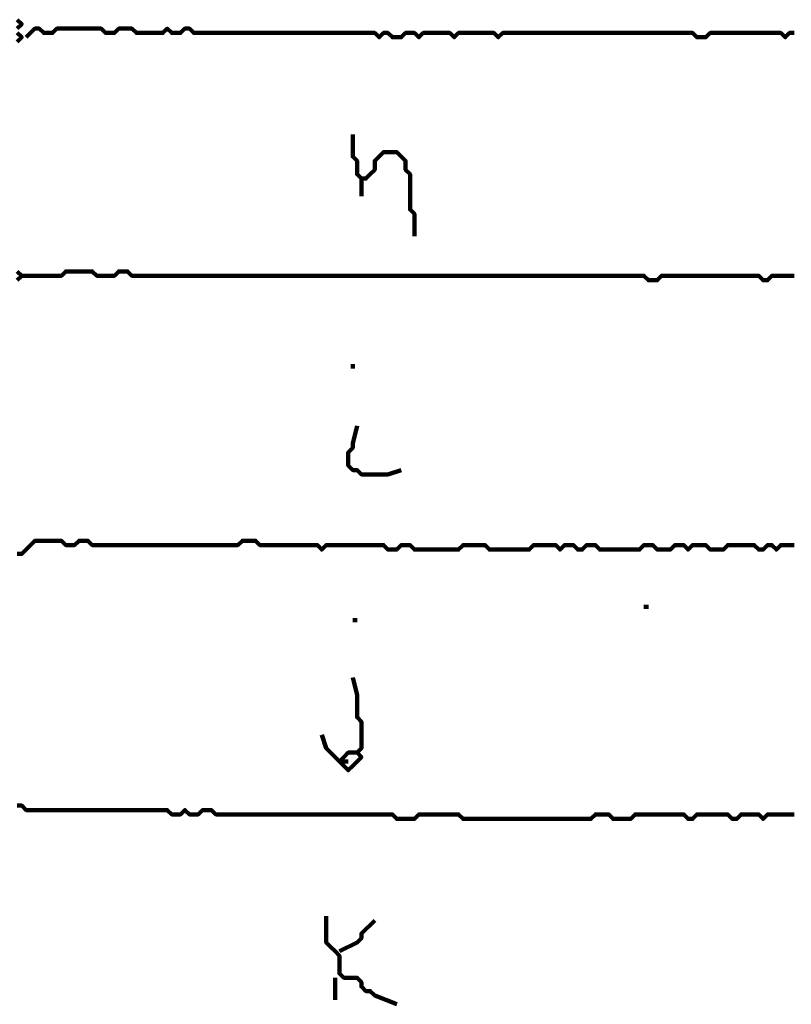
# Model space of a CAD drawing. Header units: metres. Extents: x 1959 to 4131, y 3282 to 4313.
# Tile 84 of 256: x 2371.51 to 2373.13, y 4288.37 to 4290.43. Entities that reach past the tile are written whole.
import ezdxf

# ---------------------------------------------------------------- set-up
doc = ezdxf.new("R2010")
doc.units = ezdxf.units.M
doc.layers.add('P', color=250, linetype='Continuous', lineweight=100)

msp = doc.modelspace()

# ---------------------------------------------------------------- linework, layer by layer
at = {"layer": 'P', "color": 0, "linetype": 'Continuous'}
for points in [[(2371.5092, 4290.4302), (2371.5185, 4290.4209), (2371.5092, 4290.4117)], [(2373.1339, 4290.4025), (2373.1246, 4290.4025), (2373.1154, 4290.3933), (2373.1062, 4290.4025), (2373.0969, 4290.4025), (2373.0877, 4290.4025), (2373.0785, 4290.4025), (2373.0692, 4290.4025), (2373.06, 4290.4025), (2373.0508, 4290.4025), (2373.0416, 4290.4025), (2373.0323, 4290.4025), (2373.0231, 4290.4025), (2373.0139, 4290.4025), (2373.0046, 4290.4025), (2372.9954, 4290.4025), (2372.9862, 4290.4025), (2372.9769, 4290.4025), (2372.9677, 4290.4025), (2372.9585, 4290.4025), (2372.9492, 4290.3933), (2372.94, 4290.3933), (2372.9308, 4290.3933), (2372.9216, 4290.4025), (2372.9123, 4290.4025), (2372.9031, 4290.4025), (2372.8939, 4290.4025), (2372.8846, 4290.4025), (2372.8754, 4290.4025), (2372.8662, 4290.4025), (2372.8569, 4290.4025), (2372.8477, 4290.4025), (2372.8385, 4290.4025), (2372.8292, 4290.4025), (2372.82, 4290.4025), (2372.8108, 4290.4025), (2372.8016, 4290.4025), (2372.7923, 4290.4025), (2372.7831, 4290.4025), (2372.7739, 4290.4025), (2372.7646, 4290.4025), (2372.7554, 4290.4025), (2372.7462, 4290.4025), (2372.7369, 4290.4025), (2372.7277, 4290.4025), (2372.7185, 4290.4025), (2372.7092, 4290.4025), (2372.7, 4290.4025), (2372.6908, 4290.4025), (2372.6816, 4290.4025), (2372.6723, 4290.4025), (2372.6631, 4290.4025), (2372.6539, 4290.4025), (2372.6446, 4290.4025), (2372.6354, 4290.4025), (2372.6262, 4290.4025), (2372.6169, 4290.4025), (2372.6077, 4290.4025), (2372.5985, 4290.4025), (2372.5892, 4290.4025), (2372.58, 4290.4025), (2372.5708, 4290.4025), (2372.5616, 4290.4025), (2372.5523, 4290.4025), (2372.5431, 4290.4025), (2372.5339, 4290.4025), (2372.5246, 4290.4025), (2372.5154, 4290.3933), (2372.5062, 4290.4025), (2372.4969, 4290.4025), (2372.4877, 4290.4025), (2372.4785, 4290.4025), (2372.4692, 4290.4025), (2372.46, 4290.4025), (2372.4508, 4290.4025), (2372.4416, 4290.4025), (2372.4323, 4290.4025), (2372.4231, 4290.3933), (2372.4139, 4290.4025), (2372.4046, 4290.4025), (2372.3954, 4290.4025), (2372.3862, 4290.4025), (2372.3769, 4290.4025), (2372.3677, 4290.4025), (2372.3585, 4290.4025), (2372.3492, 4290.3933), (2372.34, 4290.4025), (2372.3308, 4290.4025), (2372.3216, 4290.4025), (2372.3123, 4290.3933), (2372.3031, 4290.3933), (2372.2939, 4290.3933), (2372.2846, 4290.4025), (2372.2754, 4290.4025), (2372.2662, 4290.3933), (2372.2569, 4290.4025), (2372.2477, 4290.4025), (2372.2385, 4290.4025), (2372.2292, 4290.4025), (2372.22, 4290.4025), (2372.2108, 4290.4025), (2372.2016, 4290.4025), (2372.1923, 4290.4025), (2372.1831, 4290.4025), (2372.1739, 4290.4025), (2372.1646, 4290.4025), (2372.1554, 4290.4025), (2372.1462, 4290.4025), (2372.1369, 4290.4025), (2372.1277, 4290.4025), (2372.1185, 4290.4025), (2372.1092, 4290.4025), (2372.1, 4290.4025), (2372.0908, 4290.4025), (2372.0816, 4290.4025), (2372.0723, 4290.4025), (2372.0631, 4290.4025), (2372.0539, 4290.4025), (2372.0446, 4290.4025), (2372.0354, 4290.4025), (2372.0262, 4290.4025), (2372.0169, 4290.4025), (2372.0077, 4290.4025), (2371.9985, 4290.4025), (2371.9892, 4290.4025), (2371.98, 4290.4025), (2371.9708, 4290.4025), (2371.9616, 4290.4025), (2371.9523, 4290.4025), (2371.9431, 4290.4025), (2371.9339, 4290.4025), (2371.9246, 4290.4025), (2371.9154, 4290.4025), (2371.9062, 4290.4025), (2371.8969, 4290.4025), (2371.8877, 4290.4025), (2371.8785, 4290.4025), (2371.8692, 4290.4117), (2371.86, 4290.4117), (2371.8508, 4290.4025), (2371.8416, 4290.4025), (2371.8323, 4290.4025), (2371.8231, 4290.4117), (2371.8139, 4290.4025), (2371.8046, 4290.4025), (2371.7954, 4290.4025), (2371.7862, 4290.4025), (2371.7769, 4290.4025), (2371.7677, 4290.4025), (2371.7585, 4290.4025), (2371.7492, 4290.4117), (2371.74, 4290.4117), (2371.7308, 4290.4117), (2371.7216, 4290.4117), (2371.7123, 4290.4025), (2371.7031, 4290.4025), (2371.6939, 4290.4025), (2371.6846, 4290.4117), (2371.6754, 4290.4117), (2371.6662, 4290.4117), (2371.6569, 4290.4117), (2371.6477, 4290.4117), (2371.6385, 4290.4117), (2371.6292, 4290.4117), (2371.62, 4290.4117), (2371.6108, 4290.4117), (2371.6016, 4290.4117), (2371.5923, 4290.4117), (2371.5831, 4290.4025), (2371.5739, 4290.4025), (2371.5646, 4290.4025), (2371.5554, 4290.4117), (2371.5462, 4290.4117), (2371.5277, 4290.3933)], [(2371.5092, 4290.4025), (2371.5185, 4290.3933), (2371.5092, 4290.384)], [(2372.2108, 4290.1902), (2372.2108, 4290.1533), (2372.2108, 4290.144), (2372.22, 4290.1348), (2372.22, 4290.1256), (2372.22, 4290.1163), (2372.22, 4290.1071), (2372.2292, 4290.0979), (2372.2385, 4290.0979), (2372.2477, 4290.1071), (2372.2569, 4290.1163), (2372.2569, 4290.1256), (2372.2569, 4290.1348), (2372.2662, 4290.144), (2372.2754, 4290.1533), (2372.2846, 4290.1533), (2372.2939, 4290.1533), (2372.3031, 4290.1533), (2372.3123, 4290.144), (2372.3216, 4290.1348), (2372.3216, 4290.1256), (2372.3216, 4290.1163), (2372.3308, 4290.1071), (2372.3308, 4290.0979), (2372.3308, 4290.0886), (2372.3308, 4290.0794), (2372.3308, 4290.0702), (2372.3308, 4290.0609), (2372.3308, 4290.0517), (2372.3308, 4290.0425), (2372.3308, 4290.0333), (2372.34, 4290.024), (2372.34, 4289.9779)], [(2372.2292, 4290.0979), (2372.2292, 4290.0609)], [(2371.5092, 4289.904), (2371.5185, 4289.8948), (2371.5092, 4289.8856)], [(2371.5185, 4289.8948), (2371.5554, 4289.8948), (2371.5646, 4289.8948), (2371.5739, 4289.8948), (2371.5831, 4289.8948), (2371.5923, 4289.8948), (2371.6016, 4289.8948), (2371.6108, 4289.904), (2371.62, 4289.904), (2371.6292, 4289.904), (2371.6385, 4289.904), (2371.6477, 4289.904), (2371.6569, 4289.904), (2371.6662, 4289.904), (2371.6754, 4289.8948), (2371.6846, 4289.8948), (2371.6939, 4289.8948), (2371.7031, 4289.8948), (2371.7123, 4289.8948), (2371.7216, 4289.904), (2371.7308, 4289.904), (2371.74, 4289.904), (2371.7492, 4289.8948), (2371.7585, 4289.8948), (2371.7677, 4289.8948), (2371.7769, 4289.8948), (2371.7862, 4289.8948), (2371.7954, 4289.8948), (2371.8046, 4289.8948), (2371.8139, 4289.8948), (2371.8231, 4289.8948), (2371.8323, 4289.8948), (2371.8416, 4289.8948), (2371.8508, 4289.8948), (2371.86, 4289.8948), (2371.8692, 4289.8948), (2371.8785, 4289.8948), (2371.8877, 4289.8948), (2371.8969, 4289.8948), (2371.9062, 4289.8948), (2371.9154, 4289.8948), (2371.9246, 4289.8948), (2371.9339, 4289.8948), (2371.9431, 4289.8948), (2371.9523, 4289.8948), (2371.9616, 4289.8948), (2371.9708, 4289.8948), (2371.98, 4289.8948), (2371.9892, 4289.8948), (2371.9985, 4289.8948), (2372.0077, 4289.8948), (2372.0169, 4289.8948), (2372.0262, 4289.8948), (2372.0354, 4289.8948), (2372.0446, 4289.8948), (2372.0539, 4289.8948), (2372.0631, 4289.8948), (2372.0723, 4289.8948), (2372.0816, 4289.8948), (2372.0908, 4289.8948), (2372.1, 4289.8948), (2372.1092, 4289.8948), (2372.1185, 4289.8948), (2372.1277, 4289.8948), (2372.1369, 4289.8948), (2372.1462, 4289.8948), (2372.1554, 4289.8948), (2372.1646, 4289.8948), (2372.1739, 4289.8948), (2372.1831, 4289.8948), (2372.1923, 4289.8948), (2372.2016, 4289.8948), (2372.2108, 4289.8948), (2372.22, 4289.8948), (2372.2292, 4289.8948), (2372.2385, 4289.8948), (2372.2477, 4289.8948), (2372.2569, 4289.8948), (2372.2662, 4289.8948), (2372.2754, 4289.8948), (2372.2846, 4289.8948), (2372.2939, 4289.8948), (2372.3031, 4289.8948), (2372.3123, 4289.8948), (2372.3216, 4289.8948), (2372.3308, 4289.8948), (2372.34, 4289.8948), (2372.3492, 4289.8948), (2372.3585, 4289.8948), (2372.3677, 4289.8948), (2372.3769, 4289.8948), (2372.3862, 4289.8948), (2372.3954, 4289.8948), (2372.4046, 4289.8948), (2372.4139, 4289.8948), (2372.4231, 4289.8948), (2372.4323, 4289.8948), (2372.4416, 4289.8948), (2372.4508, 4289.8948), (2372.46, 4289.8948), (2372.4692, 4289.8948), (2372.4785, 4289.8948), (2372.4877, 4289.8948), (2372.4969, 4289.8948), (2372.5062, 4289.8948), (2372.5154, 4289.8948), (2372.5246, 4289.8948), (2372.5339, 4289.8948), (2372.5431, 4289.8948), (2372.5523, 4289.8948), (2372.5616, 4289.8948), (2372.5708, 4289.8948), (2372.58, 4289.8948), (2372.5892, 4289.8948), (2372.5985, 4289.8948), (2372.6077, 4289.8948), (2372.6169, 4289.8948), (2372.6262, 4289.8948), (2372.6354, 4289.8948), (2372.6446, 4289.8948), (2372.6539, 4289.8948), (2372.6631, 4289.8948), (2372.6723, 4289.8948), (2372.6816, 4289.8948), (2372.6908, 4289.8948), (2372.7, 4289.8948), (2372.7092, 4289.8948), (2372.7185, 4289.8948), (2372.7277, 4289.8948), (2372.7369, 4289.8948), (2372.7462, 4289.8948), (2372.7554, 4289.8948), (2372.7646, 4289.8948), (2372.7739, 4289.8948), (2372.7831, 4289.8948), (2372.7923, 4289.8948), (2372.8016, 4289.8948), (2372.8108, 4289.8948), (2372.82, 4289.8948), (2372.8292, 4289.8856), (2372.8385, 4289.8856), (2372.8477, 4289.8856), (2372.8569, 4289.8948), (2372.8662, 4289.8948), (2372.8754, 4289.8948), (2372.8846, 4289.8948), (2372.8939, 4289.8948), (2372.9031, 4289.8948), (2372.9123, 4289.8948), (2372.9216, 4289.8948), (2372.9308, 4289.8948), (2372.94, 4289.8948), (2372.9492, 4289.8948), (2372.9585, 4289.8948), (2372.9677, 4289.8948), (2372.9769, 4289.8948), (2372.9862, 4289.8948), (2372.9954, 4289.8948), (2373.0046, 4289.8948), (2373.0139, 4289.8948), (2373.0231, 4289.8948), (2373.0323, 4289.8948), (2373.0416, 4289.8948), (2373.0508, 4289.8948), (2373.06, 4289.8948), (2373.0692, 4289.8856), (2373.0785, 4289.8856), (2373.0877, 4289.8948), (2373.0969, 4289.8948), (2373.1062, 4289.8948), (2373.1154, 4289.8948), (2373.1246, 4289.8948), (2373.1339, 4289.8948)], [(2372.2108, 4289.7102), (2372.2108, 4289.7009)], [(2372.22, 4289.5809), (2372.2108, 4289.544), (2372.2108, 4289.5348), (2372.2016, 4289.5256), (2372.2016, 4289.5163), (2372.2016, 4289.5071), (2372.2016, 4289.4979), (2372.2108, 4289.4886), (2372.22, 4289.4886), (2372.2292, 4289.4794), (2372.2385, 4289.4794), (2372.2477, 4289.4794), (2372.2569, 4289.4794), (2372.2662, 4289.4794), (2372.2754, 4289.4794), (2372.2846, 4289.4794), (2372.3123, 4289.4886)], [(2371.5092, 4289.3133), (2371.5185, 4289.3133), (2371.5277, 4289.3225), (2371.5369, 4289.3317), (2371.5462, 4289.3409), (2371.5554, 4289.3409), (2371.5646, 4289.3409), (2371.5739, 4289.3409), (2371.5831, 4289.3409), (2371.5923, 4289.3409), (2371.6016, 4289.3409), (2371.6108, 4289.3317), (2371.62, 4289.3317), (2371.6292, 4289.3317), (2371.6385, 4289.3409), (2371.6477, 4289.3409), (2371.6569, 4289.3409), (2371.6662, 4289.3317), (2371.6754, 4289.3317), (2371.6846, 4289.3317), (2371.6939, 4289.3317), (2371.7031, 4289.3317), (2371.7123, 4289.3317), (2371.7216, 4289.3317), (2371.7308, 4289.3317), (2371.74, 4289.3317), (2371.7492, 4289.3317), (2371.7585, 4289.3317), (2371.7677, 4289.3317), (2371.7769, 4289.3317), (2371.7862, 4289.3317), (2371.7954, 4289.3317), (2371.8046, 4289.3317), (2371.8139, 4289.3317), (2371.8231, 4289.3317), (2371.8323, 4289.3317), (2371.8416, 4289.3317), (2371.8508, 4289.3317), (2371.86, 4289.3317), (2371.8692, 4289.3317), (2371.8785, 4289.3317), (2371.8877, 4289.3317), (2371.8969, 4289.3317), (2371.9062, 4289.3317), (2371.9154, 4289.3317), (2371.9246, 4289.3317), (2371.9339, 4289.3317), (2371.9431, 4289.3317), (2371.9523, 4289.3317), (2371.9616, 4289.3317), (2371.9708, 4289.3317), (2371.98, 4289.3409), (2371.9892, 4289.3409), (2371.9985, 4289.3409), (2372.0077, 4289.3409), (2372.0169, 4289.3317), (2372.0262, 4289.3317), (2372.0354, 4289.3317), (2372.0446, 4289.3317), (2372.0539, 4289.3317), (2372.0631, 4289.3317), (2372.0723, 4289.3317), (2372.0816, 4289.3317), (2372.0908, 4289.3317), (2372.1, 4289.3317), (2372.1092, 4289.3317), (2372.1185, 4289.3317), (2372.1277, 4289.3317), (2372.1369, 4289.3317), (2372.1462, 4289.3225), (2372.1554, 4289.3317), (2372.1646, 4289.3317), (2372.1739, 4289.3317), (2372.1831, 4289.3317), (2372.1923, 4289.3317), (2372.2016, 4289.3317), (2372.2108, 4289.3317), (2372.22, 4289.3317), (2372.2292, 4289.3317), (2372.2385, 4289.3317), (2372.2477, 4289.3317), (2372.2569, 4289.3317), (2372.2662, 4289.3317), (2372.2754, 4289.3317), (2372.2846, 4289.3225), (2372.2939, 4289.3225), (2372.3031, 4289.3225), (2372.3123, 4289.3317), (2372.3216, 4289.3317), (2372.3308, 4289.3317), (2372.34, 4289.3225), (2372.3492, 4289.3225), (2372.3585, 4289.3225), (2372.3677, 4289.3225), (2372.3769, 4289.3225), (2372.3862, 4289.3225), (2372.3954, 4289.3225), (2372.4046, 4289.3225), (2372.4139, 4289.3225), (2372.4231, 4289.3225), (2372.4323, 4289.3225), (2372.4416, 4289.3317), (2372.4508, 4289.3317), (2372.46, 4289.3317), (2372.4692, 4289.3317), (2372.4785, 4289.3317), (2372.4877, 4289.3317), (2372.4969, 4289.3225), (2372.5062, 4289.3225), (2372.5154, 4289.3225), (2372.5246, 4289.3225), (2372.5339, 4289.3225), (2372.5431, 4289.3225), (2372.5523, 4289.3225), (2372.5616, 4289.3225), (2372.5708, 4289.3225), (2372.58, 4289.3225), (2372.5892, 4289.3317), (2372.5985, 4289.3317), (2372.6077, 4289.3317), (2372.6169, 4289.3317), (2372.6262, 4289.3317), (2372.6354, 4289.3317), (2372.6446, 4289.3225), (2372.6539, 4289.3317), (2372.6631, 4289.3317), (2372.6723, 4289.3317), (2372.6816, 4289.3225), (2372.6908, 4289.3225), (2372.7, 4289.3317), (2372.7092, 4289.3317), (2372.7185, 4289.3317), (2372.7277, 4289.3225), (2372.7369, 4289.3225), (2372.7462, 4289.3225), (2372.7554, 4289.3225), (2372.7646, 4289.3225), (2372.7739, 4289.3225), (2372.7831, 4289.3225), (2372.7923, 4289.3225), (2372.8016, 4289.3225), (2372.8108, 4289.3225), (2372.82, 4289.3317), (2372.8292, 4289.3317), (2372.8385, 4289.3317), (2372.8477, 4289.3225), (2372.8569, 4289.3225), (2372.8662, 4289.3225), (2372.8754, 4289.3225), (2372.8846, 4289.3317), (2372.8939, 4289.3317), (2372.9031, 4289.3317), (2372.9123, 4289.3225), (2372.9216, 4289.3317), (2372.9308, 4289.3317), (2372.94, 4289.3317), (2372.9492, 4289.3317), (2372.9585, 4289.3225), (2372.9677, 4289.3225), (2372.9769, 4289.3225), (2372.9862, 4289.3225), (2372.9954, 4289.3317), (2373.0046, 4289.3317), (2373.0139, 4289.3317), (2373.0231, 4289.3317), (2373.0323, 4289.3317), (2373.0416, 4289.3317), (2373.0508, 4289.3317), (2373.06, 4289.3225), (2373.0692, 4289.3225), (2373.0785, 4289.3317), (2373.0877, 4289.3317), (2373.0969, 4289.3225), (2373.1062, 4289.3317), (2373.1154, 4289.3317), (2373.1246, 4289.3317), (2373.1339, 4289.3317)], [(2372.82, 4289.2025), (2372.8292, 4289.2025)], [(2372.2108, 4289.1748), (2372.22, 4289.1748)], [(2372.2108, 4289.0548), (2372.22, 4289.0179), (2372.22, 4289.0086), (2372.22, 4288.9994), (2372.22, 4288.9902), (2372.22, 4288.9809), (2372.22, 4288.9717), (2372.2292, 4288.9625), (2372.2292, 4288.9533), (2372.2292, 4288.944), (2372.2292, 4288.9348), (2372.2292, 4288.9256), (2372.2292, 4288.9163), (2372.2292, 4288.9071), (2372.22, 4288.8979), (2372.2292, 4288.8886), (2372.22, 4288.8794), (2372.2108, 4288.8702), (2372.2016, 4288.8609), (2372.1923, 4288.8702), (2372.1831, 4288.8794), (2372.1739, 4288.8886), (2372.1646, 4288.8979), (2372.1554, 4288.9071), (2372.1462, 4288.9348)], [(2372.2016, 4288.8794), (2372.1831, 4288.8794), (2372.1923, 4288.8886), (2372.2016, 4288.8979), (2372.22, 4288.8979)], [(2371.5092, 4288.7871), (2371.5185, 4288.7871), (2371.5277, 4288.7779), (2371.5369, 4288.7779), (2371.5462, 4288.7779), (2371.5554, 4288.7779), (2371.5646, 4288.7779), (2371.5739, 4288.7779), (2371.5831, 4288.7779), (2371.5923, 4288.7779), (2371.6016, 4288.7779), (2371.6108, 4288.7779), (2371.62, 4288.7779), (2371.6292, 4288.7779), (2371.6385, 4288.7779), (2371.6477, 4288.7779), (2371.6569, 4288.7779), (2371.6662, 4288.7779), (2371.6754, 4288.7779), (2371.6846, 4288.7779), (2371.6939, 4288.7779), (2371.7031, 4288.7779), (2371.7123, 4288.7779), (2371.7216, 4288.7779), (2371.7308, 4288.7779), (2371.74, 4288.7779), (2371.7492, 4288.7779), (2371.7585, 4288.7779), (2371.7677, 4288.7779), (2371.7769, 4288.7779), (2371.7862, 4288.7779), (2371.7954, 4288.7779), (2371.8046, 4288.7779), (2371.8139, 4288.7779), (2371.8231, 4288.7779), (2371.8323, 4288.7686), (2371.8416, 4288.7686), (2371.8508, 4288.7686), (2371.86, 4288.7779), (2371.8692, 4288.7686), (2371.8785, 4288.7686), (2371.8877, 4288.7686), (2371.8969, 4288.7779), (2371.9062, 4288.7779), (2371.9154, 4288.7779), (2371.9246, 4288.7686), (2371.9339, 4288.7686), (2371.9431, 4288.7686), (2371.9523, 4288.7686), (2371.9616, 4288.7686), (2371.9708, 4288.7686), (2371.98, 4288.7686), (2371.9892, 4288.7686), (2371.9985, 4288.7686), (2372.0077, 4288.7686), (2372.0169, 4288.7686), (2372.0262, 4288.7686), (2372.0354, 4288.7686), (2372.0446, 4288.7686), (2372.0539, 4288.7686), (2372.0631, 4288.7686), (2372.0723, 4288.7686), (2372.0816, 4288.7686), (2372.0908, 4288.7686), (2372.1, 4288.7686), (2372.1092, 4288.7686), (2372.1185, 4288.7686), (2372.1277, 4288.7686), (2372.1369, 4288.7686), (2372.1462, 4288.7686), (2372.1554, 4288.7686), (2372.1646, 4288.7686), (2372.1739, 4288.7686), (2372.1831, 4288.7686), (2372.1923, 4288.7686), (2372.2016, 4288.7686), (2372.2108, 4288.7686), (2372.22, 4288.7686), (2372.2292, 4288.7686), (2372.2385, 4288.7686), (2372.2477, 4288.7686), (2372.2569, 4288.7686), (2372.2662, 4288.7686), (2372.2754, 4288.7686), (2372.2846, 4288.7686), (2372.2939, 4288.7686), (2372.3031, 4288.7594), (2372.3123, 4288.7594), (2372.3216, 4288.7594), (2372.3308, 4288.7594), (2372.34, 4288.7594), (2372.3492, 4288.7686), (2372.3585, 4288.7686), (2372.3677, 4288.7686), (2372.3769, 4288.7686), (2372.3862, 4288.7686), (2372.3954, 4288.7686), (2372.4046, 4288.7686), (2372.4139, 4288.7686), (2372.4231, 4288.7686), (2372.4323, 4288.7686), (2372.4416, 4288.7594), (2372.4508, 4288.7594), (2372.46, 4288.7594), (2372.4692, 4288.7594), (2372.4785, 4288.7594), (2372.4877, 4288.7594), (2372.4969, 4288.7594), (2372.5062, 4288.7594), (2372.5154, 4288.7594), (2372.5246, 4288.7594), (2372.5339, 4288.7594), (2372.5431, 4288.7594), (2372.5523, 4288.7594), (2372.5616, 4288.7594), (2372.5708, 4288.7594), (2372.58, 4288.7594), (2372.5892, 4288.7594), (2372.5985, 4288.7594), (2372.6077, 4288.7594), (2372.6169, 4288.7594), (2372.6262, 4288.7594), (2372.6354, 4288.7594), (2372.6446, 4288.7594), (2372.6539, 4288.7594), (2372.6631, 4288.7594), (2372.6723, 4288.7594), (2372.6816, 4288.7594), (2372.6908, 4288.7594), (2372.7, 4288.7594), (2372.7092, 4288.7594), (2372.7185, 4288.7686), (2372.7277, 4288.7686), (2372.7369, 4288.7686), (2372.7462, 4288.7686), (2372.7554, 4288.7594), (2372.7646, 4288.7594), (2372.7739, 4288.7594), (2372.7831, 4288.7594), (2372.7923, 4288.7594), (2372.8016, 4288.7686), (2372.8108, 4288.7686), (2372.82, 4288.7686), (2372.8292, 4288.7686), (2372.8385, 4288.7686), (2372.8477, 4288.7686), (2372.8569, 4288.7686), (2372.8662, 4288.7686), (2372.8754, 4288.7686), (2372.8846, 4288.7686), (2372.8939, 4288.7686), (2372.9031, 4288.7686), (2372.9123, 4288.7594), (2372.9216, 4288.7594), (2372.9308, 4288.7686), (2372.94, 4288.7686), (2372.9492, 4288.7686), (2372.9585, 4288.7686), (2372.9677, 4288.7686), (2372.9769, 4288.7686), (2372.9862, 4288.7686), (2372.9954, 4288.7686), (2373.0046, 4288.7594), (2373.0139, 4288.7594), (2373.0231, 4288.7686), (2373.0323, 4288.7686), (2373.0416, 4288.7686), (2373.0508, 4288.7686), (2373.06, 4288.7686), (2373.0692, 4288.7594), (2373.0785, 4288.7686), (2373.0877, 4288.7686), (2373.0969, 4288.7686), (2373.1062, 4288.7686), (2373.1154, 4288.7686), (2373.1246, 4288.7686), (2373.1339, 4288.7686)], [(2372.1554, 4288.5563), (2372.1554, 4288.5194), (2372.1554, 4288.5102), (2372.1554, 4288.5009), (2372.1646, 4288.4917), (2372.1739, 4288.4825), (2372.1831, 4288.4733), (2372.1831, 4288.464), (2372.1831, 4288.4548), (2372.1831, 4288.4456), (2372.1831, 4288.4363), (2372.1923, 4288.4271), (2372.2016, 4288.4271), (2372.2108, 4288.4271), (2372.22, 4288.4271), (2372.2292, 4288.4179), (2372.2292, 4288.4086), (2372.2385, 4288.3994), (2372.2477, 4288.3994), (2372.2569, 4288.3902), (2372.3031, 4288.3717)], [(2372.1831, 4288.4825), (2372.22, 4288.5009), (2372.2292, 4288.5102), (2372.2292, 4288.5194), (2372.2569, 4288.5471)], [(2372.1739, 4288.4271), (2372.1739, 4288.3809)]]:
    msp.add_lwpolyline(points, dxfattribs=at)

doc.saveas('drawing.dxf')
